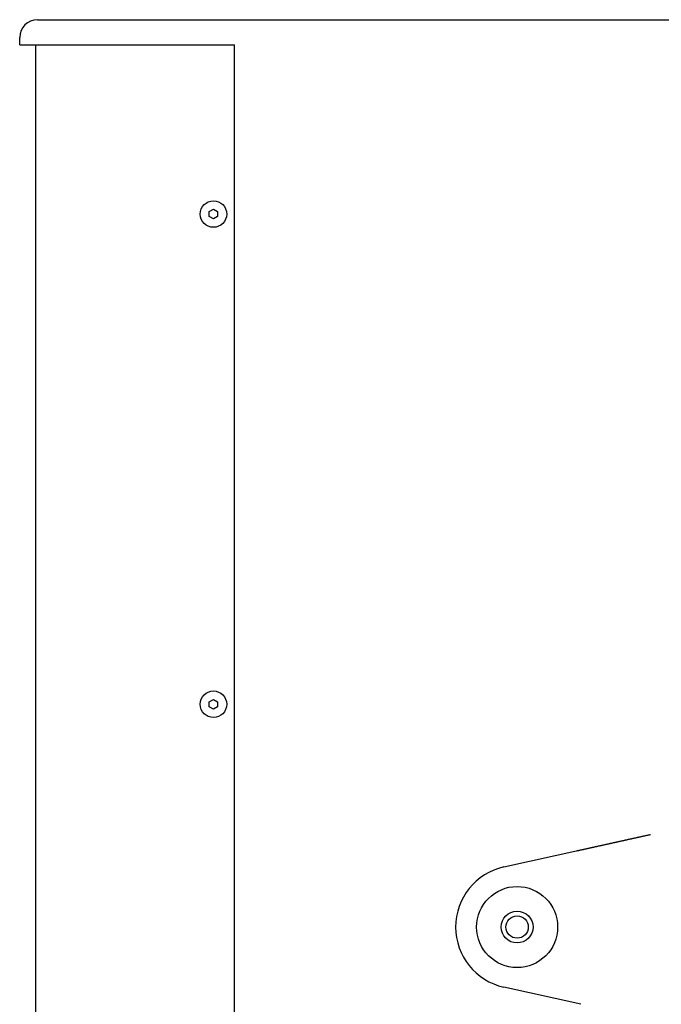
# Model space of a CAD drawing. Extents: x 637 to 3230, y 885 to 2745.
# Tile 20 of 151: x 637 to 867, y 1901 to 2253. Entities that reach past the tile are written whole.
import ezdxf

# ---------------------------------------------------------------- set-up
doc = ezdxf.new("R2010")
doc.units = 0
doc.layers.add('KF_GRAVIS_15_RIGHT', color=7, linetype='CONTINUOUS')

# ---------------------------------------------------------------- blocks, each defined once
blk = doc.blocks.new('KF_GRAVIS_15_RIGHT')
at = {"layer": 'KF_GRAVIS_15_RIGHT'}
for p, q in [((-185.2446, 0), (185.2446, 0)), ((-191.5946, -9), (-191.5946, -6.35)), ((-191.5946, -9), (-173.5561, -9)), ((-185.8413, -656), (-185.8413, -9)), ((-173.5561, -9), (-114.7677, -9)), ((-114.7677, -656), (-114.7677, -9)), ((-123.7677, -68.634), (-122.2677, -67.7679)), ((-123.7677, -70.366), (-123.7677, -68.634)), ((-122.2677, -71.2321), (-123.7677, -70.366)), ((-122.2677, -67.7679), (-120.7677, -68.634)), ((-120.7677, -70.366), (-122.2677, -71.2321)), ((-120.7677, -68.634), (-120.7677, -70.366)), ((-123.7677, -243.9673), (-122.2677, -243.1013)), ((-123.7677, -245.6994), (-123.7677, -243.9673)), ((-122.2677, -246.5654), (-123.7677, -245.6994)), ((-122.2677, -243.1013), (-120.7677, -243.9673)), ((-120.7677, -245.6994), (-122.2677, -246.5654)), ((-120.7677, -243.9673), (-120.7677, -245.6994)), ((-18.3562, -303.0215), (9.2188, -296.9083)), ((9.2188, -352.0917), (-18.3562, -345.9785))]:
    blk.add_line(p, q, dxfattribs=at)
blk.add_polyline3d([(7.8144, -297.221, 0), (8.0225, -297.174, 0), (8.2306, -297.128, 0), (8.4388, -297.082, 0), (8.647, -297.036, 0), (8.8551, -296.99, 0), (9.0633, -296.944, 0), (9.2714, -296.898, 0), (9.4796, -296.851, 0), (9.6878, -296.805, 0), (9.8959, -296.759, 0), (10.1041, -296.713, 0), (10.3122, -296.667, 0), (10.5204, -296.621, 0), (10.7285, -296.575, 0), (10.9366, -296.528, 0), (11.1448, -296.482, 0), (11.3529, -296.436, 0), (11.561, -296.39, 0), (11.7691, -296.344, 0), (11.9772, -296.298, 0), (12.1852, -296.252, 0), (12.3933, -296.205, 0), (12.6013, -296.159, 0), (12.8094, -296.113, 0), (13.0174, -296.067, 0), (13.2254, -296.021, 0), (13.4333, -295.975, 0), (13.6413, -295.929, 0), (13.8492, -295.883, 0), (14.0571, -295.837, 0), (14.265, -295.791, 0), (14.4729, -295.744, 0), (14.6807, -295.698, 0), (14.8885, -295.652, 0), (15.0963, -295.606, 0), (15.3041, -295.56, 0), (15.5118, -295.514, 0), (15.7195, -295.468, 0), (15.9272, -295.422, 0), (16.1348, -295.376, 0), (16.3424, -295.33, 0), (16.55, -295.284, 0), (16.7575, -295.238, 0), (16.965, -295.192, 0), (17.1725, -295.146, 0), (17.3799, -295.1, 0), (17.5873, -295.054, 0), (17.7946, -295.008, 0), (18.002, -294.962, 0), (18.2092, -294.916, 0), (18.4164, -294.87, 0), (18.6236, -294.824, 0), (18.8308, -294.778, 0), (19.0379, -294.732, 0), (19.2449, -294.687, 0), (19.4519, -294.641, 0), (19.6589, -294.595, 0), (19.8658, -294.549, 0), (20.0726, -294.503, 0), (20.2794, -294.457, 0), (20.4862, -294.411, 0), (20.6929, -294.366, 0), (20.8995, -294.32, 0), (21.1061, -294.274, 0), (21.3126, -294.228, 0), (21.5191, -294.182, 0), (21.7255, -294.137, 0), (21.9319, -294.091, 0), (22.1382, -294.045, 0), (22.3444, -293.999, 0), (22.5506, -293.954, 0), (22.7567, -293.908, 0), (22.9628, -293.862, 0), (23.1687, -293.817, 0), (23.3747, -293.771, 0), (23.5805, -293.725, 0), (23.7863, -293.68, 0), (23.992, -293.634, 0), (24.1977, -293.589, 0), (24.4032, -293.543, 0), (24.6087, -293.497, 0), (24.8142, -293.452, 0), (25.0195, -293.406, 0), (25.2248, -293.361, 0), (25.43, -293.315, 0), (25.6352, -293.27, 0), (25.8402, -293.224, 0), (26.0452, -293.179, 0), (26.2501, -293.133, 0), (26.4549, -293.088, 0), (26.6597, -293.043, 0), (26.8643, -292.997, 0), (27.0689, -292.952, 0), (27.2734, -292.907, 0), (27.4778, -292.861, 0), (27.6821, -292.816, 0), (27.8863, -292.771, 0), (28.0905, -292.725, 0), (28.2945, -292.68, 0), (28.4985, -292.635, 0), (28.7024, -292.59, 0), (28.9062, -292.545, 0), (29.1099, -292.499, 0), (29.3135, -292.454, 0), (29.517, -292.409, 0), (29.7204, -292.364, 0), (29.9237, -292.319, 0), (30.1269, -292.274, 0), (30.33, -292.229, 0), (30.533, -292.184, 0), (30.7359, -292.139, 0), (30.9388, -292.094, 0), (31.1415, -292.049, 0), (31.3441, -292.004, 0), (31.5466, -291.959, 0), (31.749, -291.914, 0), (31.9513, -291.87, 0), (32.1535, -291.825, 0), (32.3556, -291.78, 0), (32.5575, -291.735, 0), (32.7594, -291.69, 0), (32.9611, -291.646, 0), (33.1628, -291.601, 0), (33.3643, -291.556, 0), (33.5657, -291.512, 0), (33.767, -291.467, 0), (33.9682, -291.422, 0), (34.1693, -291.378, 0)], dxfattribs=at)
for centre, radius in [((-122.2677, -69.5), 4.75), ((-122.2677, -244.8333), 4.75), ((-13.5945, -324.5), 14.5), ((-13.5945, -324.5), 5.688), ((-13.5945, -324.5), 4)]:
    blk.add_circle(centre, radius, dxfattribs=at)
for centre, radius, start, end in [((-185.2446, -6.35), 6.35, 90, 180), ((-13.5945, -324.5), 22, 102.5, 257.5)]:
    blk.add_arc(centre, radius, start, end, dxfattribs=at)

msp = doc.modelspace()

# ---------------------------------------------------------------- block references
at = {"layer": 'KF_GRAVIS_15_RIGHT'}
msp.add_blockref('KF_GRAVIS_15_RIGHT', (828.93, 2253.1), dxfattribs=at)

doc.saveas('drawing.dxf')
